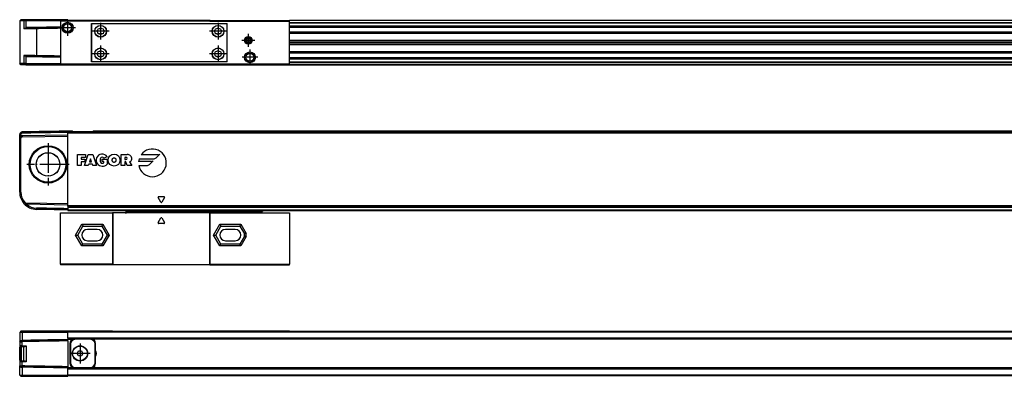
# Model space of a CAD drawing. Header units: millimetres. Extents: x -500 to 996, y -644 to 328.
# Tile 21 of 22: x 197 to 596, y 65 to 209. Entities that reach past the tile are written whole.
import ezdxf

# ---------------------------------------------------------------- set-up
doc = ezdxf.new("R2010")
doc.units = ezdxf.units.MM
doc.linetypes.add('DOT_CENTER', pattern=[14, 12, -1, 0, -1])
doc.layers.add('1', color=7, linetype='Continuous')

# ---------------------------------------------------------------- blocks, each defined once
blk = doc.blocks.new('REGLA_S_CM-1240__1', base_point=(196.65, 191.15))
at = {"color": 7, "linetype": 'Continuous'}
for p, q in [((197.15, 209.45), (196.65, 208.95)), ((198.35, 208.95), (196.65, 208.95)), ((196.65, 208.95), (196.65, 191.65)), ((198.73, 209.45), (197.15, 209.45)), ((199.09, 208.95), (198.35, 208.95)), ((199.1, 209.45), (198.73, 209.45)), ((213.15, 208.95), (199.09, 208.95)), ((216.15, 209.45), (199.1, 209.45)), ((216.15, 209.45), (216.15, 209.15)), ((234.28, 209.15), (216.15, 209.15)), ((274.02, 209.15), (234.28, 209.15)), ((274.02, 209.15), (306.15, 209.15)), ((935.15, 209.15), (306.15, 209.15)), ((306.15, 206.61), (935.15, 206.61)), ((935.15, 204.18), (306.15, 204.18)), ((306.15, 201.1), (932.15, 201.1)), ((306.15, 200.44), (932.15, 200.44)), ((932.15, 200.15), (306.15, 200.15)), ((932.15, 199.86), (306.15, 199.86)), ((932.15, 199.2), (306.15, 199.2)), ((306.15, 196.12), (935.15, 196.12)), ((935.15, 193.69), (306.15, 193.69)), ((197.15, 191.15), (196.65, 191.65)), ((198.35, 191.65), (196.65, 191.65)), ((198.73, 191.15), (197.15, 191.15)), ((199.09, 191.65), (198.35, 191.65)), ((199.1, 191.15), (198.73, 191.15)), ((199.09, 191.65), (213.15, 191.65)), ((199.1, 191.15), (213.15, 191.15)), ((213.15, 191.15), (216.15, 191.15)), ((216.15, 191.15), (221.88, 191.15)), ((221.88, 191.15), (230.42, 191.15)), ((230.42, 191.15), (234.28, 191.15)), ((234.28, 191.15), (274.02, 191.15)), ((274.02, 191.15), (277.88, 191.15)), ((277.88, 191.15), (286.42, 191.15)), ((286.42, 191.15), (306.15, 191.15)), ((306.15, 191.15), (935.15, 191.15))]:
    blk.add_line(p, q, dxfattribs=at)
at = {"color": 3, "linetype": 'Continuous'}
for p, q in [((198.73, 209.45), (198.35, 208.95)), ((198.35, 208.95), (198.35, 205.69)), ((199.1, 209.45), (199.09, 208.95)), ((199.09, 208.95), (199.09, 205.99)), ((273.97, 209.05), (234.33, 209.05)), ((935.15, 209.05), (306.15, 209.05)), ((306.15, 208.33), (935.15, 208.33)), ((306.15, 208.15), (935.15, 208.15)), ((203.53, 205.78), (203.53, 206.28)), ((203.53, 205.78), (203.53, 194.82)), ((306.15, 206.89), (935.15, 206.89)), ((306.15, 206.41), (935.15, 206.41)), ((935.15, 204.38), (306.15, 204.38)), ((306.15, 204.04), (932.15, 204.04)), ((932.15, 203.84), (306.15, 203.84)), ((306.15, 196.46), (932.15, 196.46)), ((932.15, 196.26), (306.15, 196.26)), ((306.15, 195.92), (935.15, 195.92)), ((198.35, 194.91), (198.35, 191.65)), ((199.09, 194.61), (199.09, 191.65)), ((203.53, 194.82), (203.53, 194.32)), ((935.15, 193.89), (306.15, 193.89)), ((935.15, 193.41), (306.15, 193.41)), ((935.15, 192.15), (306.15, 192.15)), ((935.15, 191.97), (306.15, 191.97)), ((198.35, 191.65), (198.73, 191.15)), ((199.1, 191.15), (199.09, 191.65)), ((234.33, 191.25), (273.97, 191.25)), ((306.15, 191.25), (935.15, 191.25))]:
    blk.add_line(p, q, dxfattribs=at)
at = {"color": 7, "linetype": 'Continuous'}
for points, knots in [([(198.46, 205.69), (198.44, 205.69), (198.4, 205.69), (198.37, 205.69), (198.35, 205.69)], [0, 0, 0, 0, 0.0523112, 0.1039857, 0.1039857, 0.1039857, 0.1039857]), ([(199.09, 205.99), (199.03, 205.95), (198.9, 205.87), (198.74, 205.79), (198.59, 205.73), (198.5, 205.71), (198.46, 205.69)], [0, 0, 0, 0, 0.2322232, 0.4424336, 0.5592034, 0.7069704, 0.7069704, 0.7069704, 0.7069704]), ([(203.53, 205.78), (203.04, 205.77), (202.1, 205.76), (200.75, 205.73), (199.54, 205.71), (198.8, 205.7), (198.46, 205.69)], [0, 0, 0, 0, 1.45285, 2.839722, 4.039971, 5.07247, 5.07247, 5.07247, 5.07247]), ([(199.41, 206.21), (199.38, 206.19), (199.33, 206.16), (199.25, 206.1), (199.17, 206.05), (199.12, 206.01), (199.09, 205.99)], [0, 0, 0, 0, 0.0954141, 0.1919294, 0.2873586, 0.3838689, 0.3838689, 0.3838689, 0.3838689]), ([(203.53, 206.28), (203.08, 206.27), (202.2, 206.26), (201.06, 206.24), (200.14, 206.22), (199.65, 206.21), (199.41, 206.21)], [0, 0, 0, 0, 1.348748, 2.635871, 3.411692, 4.119118, 4.119118, 4.119118, 4.119118]), ([(213.15, 206.45), (212.6, 206.44), (211.5, 206.42), (209.34, 206.38), (206.69, 206.33), (204.58, 206.3), (203.53, 206.28)], [0, 0, 0, 0, 1.651431, 3.302863, 6.463121, 9.622621, 9.622621, 9.622621, 9.622621]), ([(213.15, 205.95), (212.6, 205.94), (211.5, 205.92), (209.34, 205.88), (206.69, 205.83), (204.58, 205.8), (203.53, 205.78)], [0, 0, 0, 0, 1.651431, 3.302863, 6.463247, 9.623627, 9.623627, 9.623627, 9.623627]), ([(198.44, 194.91), (198.43, 194.91), (198.4, 194.91), (198.37, 194.91), (198.35, 194.91)], [0, 0, 0, 0, 0.04570452, 0.09092027, 0.09092027, 0.09092027, 0.09092027]), ([(198.44, 194.91), (198.48, 194.9), (198.57, 194.87), (198.71, 194.82), (198.89, 194.74), (199.02, 194.66), (199.09, 194.61)], [0, 0, 0, 0, 0.1301788, 0.2770345, 0.4475943, 0.7194568, 0.7194568, 0.7194568, 0.7194568]), ([(203.53, 194.82), (203.04, 194.83), (202.1, 194.84), (200.75, 194.87), (199.54, 194.89), (198.79, 194.9), (198.44, 194.91)], [0, 0, 0, 0, 1.45285, 2.839722, 4.047794, 5.085535, 5.085535, 5.085535, 5.085535]), ([(199.41, 194.39), (199.38, 194.41), (199.33, 194.44), (199.25, 194.5), (199.17, 194.55), (199.12, 194.59), (199.09, 194.61)], [0, 0, 0, 0, 0.095415, 0.1919294, 0.2873585, 0.3838689, 0.3838689, 0.3838689, 0.3838689]), ([(203.53, 194.32), (203.08, 194.33), (202.2, 194.34), (201.06, 194.36), (200.14, 194.38), (199.65, 194.39), (199.41, 194.39)], [0, 0, 0, 0, 1.348748, 2.635871, 3.411692, 4.119118, 4.119118, 4.119118, 4.119118]), ([(213.15, 194.65), (212.6, 194.66), (211.5, 194.68), (209.34, 194.72), (206.69, 194.77), (204.58, 194.8), (203.53, 194.82)], [0, 0, 0, 0, 1.651431, 3.302863, 6.463247, 9.623627, 9.623627, 9.623627, 9.623627]), ([(213.15, 194.15), (212.6, 194.16), (211.5, 194.18), (209.34, 194.22), (206.69, 194.27), (204.58, 194.3), (203.53, 194.32)], [0, 0, 0, 0, 1.651431, 3.302863, 6.463121, 9.622621, 9.622621, 9.622621, 9.622621])]:
    blk.add_open_spline(points, degree=3, knots=knots, dxfattribs=at)
blk = doc.blocks.new('CABEZA_RANURADA_REGLA_S__2', base_point=(213.15, 191.15))
at = {"color": 7, "linetype": 'Continuous'}
for p, q in [((213.15, 209.15), (213.15, 208.85)), ((216.15, 209.15), (213.15, 209.15)), ((234.45, 208.85), (213.15, 208.85)), ((213.15, 208.85), (213.15, 191.45)), ((234.28, 209.15), (216.15, 209.15)), ((225.8, 192.35), (225.8, 207.95)), ((225.8, 207.95), (280.85, 207.95)), ((234.45, 208.85), (234.28, 209.15)), ((273.85, 208.85), (234.45, 208.85)), ((274.02, 209.15), (273.85, 208.85)), ((273.85, 208.85), (306.15, 208.85)), ((274.02, 209.15), (306.15, 209.15)), ((280.85, 192.35), (280.85, 207.95)), ((306.15, 208.85), (306.15, 209.15)), ((306.15, 191.45), (306.15, 208.85)), ((225.97, 192.5), (225.97, 207.8)), ((280.67, 207.8), (225.97, 207.8)), ((280.67, 207.8), (280.67, 192.5)), ((289.45, 201.92), (288.7, 201.48)), ((288.7, 201.48), (288.7, 200.62)), ((288.7, 200.62), (289.45, 200.18)), ((290.2, 201.48), (289.45, 201.92)), ((289.45, 200.18), (290.2, 200.62)), ((290.2, 200.62), (290.2, 201.48)), ((280.85, 192.35), (225.8, 192.35)), ((225.97, 192.5), (280.67, 192.5)), ((213.15, 191.45), (213.15, 191.15)), ((213.15, 191.45), (234.45, 191.45)), ((213.15, 191.15), (216.15, 191.15)), ((216.15, 191.15), (221.88, 191.15)), ((221.88, 191.15), (230.42, 191.15)), ((230.42, 191.15), (234.28, 191.15)), ((234.28, 191.15), (234.45, 191.45)), ((234.45, 191.45), (273.85, 191.45)), ((273.85, 191.45), (274.02, 191.15)), ((273.85, 191.45), (306.15, 191.45)), ((274.02, 191.15), (277.88, 191.15)), ((277.88, 191.15), (286.42, 191.15)), ((286.42, 191.15), (306.15, 191.15)), ((306.15, 191.15), (306.15, 191.45))]:
    blk.add_line(p, q, dxfattribs=at)
for centre, radius in [((216.1, 206.15), 2.24), ((216.1, 206.15), 1.74), ((216.1, 206.15), 1.62), ((229.5, 204.75), 2.4), ((229.5, 204.75), 2.35), ((277.15, 204.75), 2.4), ((277.15, 204.75), 2.35), ((289.45, 201.05), 1.6), ((289.45, 201.05), 1.42), ((289.45, 201.05), 1.25), ((229.5, 195.55), 2.4), ((229.5, 195.55), 2.35), ((277.15, 195.55), 2.4), ((277.15, 195.55), 2.35), ((290.1, 194.15), 2.2), ((290.1, 194.15), 1.7), ((290.1, 194.15), 1.6)]:
    blk.add_circle(centre, radius, dxfattribs=at)
for centre, start, end in [((227, 205.78), 316.4323, 358.5677), ((227, 203.72), 1.4323, 43.5677), ((228.47, 207.25), 271.4323, 313.5677), ((230.53, 207.25), 226.4323, 268.5677), ((232, 205.78), 181.4323, 223.5677), ((232, 203.72), 136.4323, 178.5677), ((274.65, 205.78), 316.4323, 358.5677), ((274.65, 203.72), 1.4323, 43.5677), ((276.12, 207.25), 271.4323, 313.5677), ((278.18, 207.25), 226.4323, 268.5677), ((279.65, 205.78), 181.4323, 223.5677), ((279.65, 203.72), 136.4323, 178.5677), ((228.47, 202.25), 46.4323, 88.5677), ((230.53, 202.25), 91.4323, 133.5677), ((276.12, 202.25), 46.4323, 88.5677), ((278.18, 202.25), 91.4323, 133.5677), ((227, 196.58), 316.4323, 358.5677), ((228.47, 198.05), 271.4323, 313.5677), ((230.53, 198.05), 226.4323, 268.5677), ((232, 196.58), 181.4323, 223.5677), ((274.65, 196.58), 316.4323, 358.5677), ((276.12, 198.05), 271.4323, 313.5677), ((278.18, 198.05), 226.4323, 268.5677), ((279.65, 196.58), 181.4323, 223.5677), ((227, 194.52), 1.4323, 43.5677), ((228.47, 193.05), 46.4323, 88.5677), ((230.53, 193.05), 91.4323, 133.5677), ((232, 194.52), 136.4323, 178.5677), ((274.65, 194.52), 1.4323, 43.5677), ((276.12, 193.05), 46.4323, 88.5677), ((278.18, 193.05), 91.4323, 133.5677), ((279.65, 194.52), 136.4323, 178.5677)]:
    blk.add_arc(centre, 1.5, start, end, dxfattribs=at)
at = {"layer": '1', "color": 2, "linetype": 'DOT_CENTER'}
for p, q in [((216.1, 209.39), (216.1, 202.91)), ((229.5, 208.15), (229.5, 201.35)), ((277.15, 208.15), (277.15, 201.35)), ((219.34, 206.15), (212.85, 206.15)), ((232.9, 204.75), (226.1, 204.75)), ((280.55, 204.75), (273.75, 204.75)), ((292.05, 201.05), (286.85, 201.05)), ((289.45, 203.65), (289.45, 198.45)), ((229.5, 198.95), (229.5, 192.15)), ((277.15, 198.95), (277.15, 192.15)), ((290.1, 197.35), (290.1, 190.95)), ((232.9, 195.55), (226.1, 195.55)), ((280.55, 195.55), (273.75, 195.55)), ((293.3, 194.15), (286.9, 194.15))]:
    blk.add_line(p, q, dxfattribs=at)
blk = doc.blocks.new('REGLA_S-620__3', base_point=(196.65, 191.15))
for name, p in [('REGLA_S_CM-1240__1', (196.65, 191.15)), ('CABEZA_RANURADA_REGLA_S__2', (213.15, 191.15))]:
    blk.add_blockref(name, p)
blk = doc.blocks.new('Bottom3', base_point=(300.65, 200.3))
blk.add_blockref('REGLA_S-620__3', (196.65, 191.15))
blk = doc.blocks.new('CABEZA_RANURADA_REGLA_S__4', base_point=(213.15, 109.85))
at = {"color": 7, "linetype": 'Continuous'}
for p, q in [((239.45, 131.95), (239.94, 131.46)), ((246.55, 131.54), (246.14, 131.95)), ((288.75, 131.95), (288.34, 131.54)), ((294.93, 131.46), (295.42, 131.95)), ((213.15, 110.15), (213.15, 130.95)), ((213.15, 130.95), (234.28, 130.95)), ((234.45, 130.95), (234.28, 130.95)), ((234.28, 130.95), (234.28, 110.15)), ((239.52, 130.95), (234.45, 130.95)), ((234.45, 130.95), (234.45, 109.85)), ((239.93, 130.95), (239.52, 130.95)), ((246.55, 130.95), (239.93, 130.95)), ((273.85, 130.95), (246.55, 130.95)), ((273.85, 109.85), (273.85, 130.95)), ((274.02, 130.95), (273.85, 130.95)), ((274.02, 130.95), (288.34, 130.95)), ((274.02, 110.15), (274.02, 130.95)), ((288.34, 130.95), (294.94, 130.95)), ((294.94, 130.95), (295.36, 130.95)), ((295.36, 130.95), (306.15, 130.95)), ((306.15, 130.95), (306.15, 110.15)), ((220.2, 121.95), (222.31, 125.6)), ((222.31, 125.6), (229.99, 125.6)), ((228.15, 124.25), (224.15, 124.25)), ((229.99, 125.6), (232.1, 121.95)), ((276.2, 121.95), (278.31, 125.6)), ((278.31, 125.6), (285.99, 125.6)), ((284.15, 124.25), (280.15, 124.25)), ((285.99, 125.6), (287.85, 122.38)), ((222.31, 118.3), (220.2, 121.95)), ((232.1, 121.95), (229.99, 118.3)), ((278.31, 118.3), (276.2, 121.95)), ((287.85, 121.52), (285.99, 118.3)), ((287.85, 121.52), (287.85, 122.38)), ((229.99, 118.3), (222.31, 118.3)), ((224.15, 119.65), (228.15, 119.65)), ((285.99, 118.3), (278.31, 118.3)), ((280.15, 119.65), (284.15, 119.65)), ((213.15, 110.15), (213.15, 109.85)), ((234.28, 110.15), (213.15, 110.15)), ((234.45, 109.85), (213.15, 109.85)), ((234.45, 109.85), (234.28, 110.15)), ((273.85, 109.85), (234.45, 109.85)), ((274.02, 110.15), (273.85, 109.85)), ((273.85, 109.85), (306.15, 109.85)), ((274.02, 110.15), (306.15, 110.15)), ((306.15, 109.85), (306.15, 110.15))]:
    blk.add_line(p, q, dxfattribs=at)
at = {"color": 3, "linetype": 'Continuous'}
for p, q in [((239.61, 131.95), (240.02, 131.54)), ((294.85, 131.54), (295.26, 131.95)), ((246.55, 131.54), (240.02, 131.54)), ((246.6, 131.45), (288.29, 131.45)), ((252.87, 127.04), (253.93, 128.88)), ((254.37, 128.88), (255.43, 127.04)), ((288.34, 131.54), (294.85, 131.54)), ((219.34, 121.95), (221.88, 126.35)), ((221.88, 126.35), (230.42, 126.35)), ((230.42, 126.35), (232.96, 121.95)), ((255.22, 126.66), (253.08, 126.66)), ((275.34, 121.95), (277.88, 126.35)), ((277.88, 126.35), (286.42, 126.35)), ((286.42, 126.35), (288.6, 122.58)), ((221.88, 117.55), (219.34, 121.95)), ((232.96, 121.95), (230.42, 117.55)), ((277.88, 117.55), (275.34, 121.95)), ((288.6, 121.32), (286.42, 117.55)), ((288.6, 121.32), (288.6, 122.58)), ((230.42, 117.55), (221.88, 117.55)), ((286.42, 117.55), (277.88, 117.55))]:
    blk.add_line(p, q, dxfattribs=at)
at = {"color": 7, "linetype": 'Continuous'}
for centre, radius, start, end in [((246.47, 131.44), 0.131, 3.7675, 48.9854), ((288.42, 131.44), 0.13, 131.0124, 176.2306), ((224.15, 121.95), 2.3, 90, 270), ((228.15, 121.95), 2.3, 270, 90), ((280.15, 121.95), 2.3, 90, 270), ((284.15, 121.95), 2.3, 270, 90)]:
    blk.add_arc(centre, radius, start, end, dxfattribs=at)
at = {"color": 3, "linetype": 'Continuous'}
for centre, start, end in [((254.15, 128.76), 30, 150), ((253.08, 126.91), 150, 270), ((255.22, 126.91), 270, 30)]:
    blk.add_arc(centre, 0.25, start, end, dxfattribs=at)
at = {"color": 7, "linetype": 'Continuous'}
for points, knots in [([(239.52, 130.95), (239.54, 130.95), (239.61, 130.96), (239.72, 131.02), (239.84, 131.11), (239.92, 131.24), (239.96, 131.35), (239.96, 131.42), (239.95, 131.45), (239.94, 131.46)], [0, 0, 0, 0, 0.0741165, 0.2021672, 0.3703056, 0.5215738, 0.6576733, 0.7087043, 0.7462659, 0.7462659, 0.7462659, 0.7462659]), ([(246.6, 131.45), (246.6, 131.38), (246.6, 131.27), (246.58, 131.11), (246.58, 131.01), (246.56, 130.96), (246.55, 130.95)], [0, 0, 0, 0, 0.1945783, 0.3538246, 0.4620183, 0.5052321, 0.5052321, 0.5052321, 0.5052321]), ([(288.34, 130.95), (288.33, 130.96), (288.31, 131.01), (288.31, 131.11), (288.29, 131.27), (288.29, 131.38), (288.29, 131.45)], [0, 0, 0, 0, 0.0431727, 0.1513554, 0.3105983, 0.5051762, 0.5051762, 0.5051762, 0.5051762]), ([(294.93, 131.46), (294.92, 131.44), (294.9, 131.39), (294.93, 131.29), (294.98, 131.2), (295.05, 131.1), (295.16, 131.01), (295.27, 130.96), (295.34, 130.95), (295.36, 130.95)], [0, 0, 0, 0, 0.0617855, 0.1752028, 0.2702151, 0.3767851, 0.5462663, 0.6736439, 0.7455091, 0.7455091, 0.7455091, 0.7455091]), ([(221.88, 126.35), (221.9, 126.31), (221.96, 126.21), (222.04, 126.08), (222.11, 125.94), (222.18, 125.82), (222.25, 125.71), (222.29, 125.64), (222.31, 125.6)], [0, 0, 0, 0, 0.1387235, 0.3314136, 0.4767643, 0.6123724, 0.7391989, 0.8660254, 0.8660254, 0.8660254, 0.8660254]), ([(230.42, 126.35), (230.39, 126.3), (230.34, 126.21), (230.26, 126.06), (230.18, 125.93), (230.11, 125.82), (230.05, 125.71), (230.01, 125.64), (229.99, 125.6)], [0, 0, 0, 0, 0.1685037, 0.3314136, 0.5008844, 0.6123724, 0.7391989, 0.8660254, 0.8660254, 0.8660254, 0.8660254]), ([(277.88, 126.35), (277.91, 126.3), (277.96, 126.21), (278.04, 126.07), (278.11, 125.95), (278.18, 125.83), (278.25, 125.71), (278.29, 125.64), (278.31, 125.6)], [0, 0, 0, 0, 0.1679199, 0.3314136, 0.4574668, 0.6123724, 0.7391989, 0.8660254, 0.8660254, 0.8660254, 0.8660254]), ([(286.42, 126.35), (286.39, 126.29), (286.33, 126.2), (286.25, 126.05), (286.18, 125.93), (286.11, 125.81), (286.05, 125.71), (286.01, 125.64), (285.99, 125.6)], [0, 0, 0, 0, 0.1945586, 0.3314136, 0.5096969, 0.6123724, 0.7391989, 0.8660254, 0.8660254, 0.8660254, 0.8660254]), ([(219.34, 121.95), (219.39, 121.95), (219.5, 121.95), (219.66, 121.95), (219.8, 121.95), (219.94, 121.95), (220.08, 121.95), (220.16, 121.95), (220.2, 121.95)], [0, 0, 0, 0, 0.1688099, 0.3314136, 0.4564809, 0.6123724, 0.7391989, 0.8660254, 0.8660254, 0.8660254, 0.8660254]), ([(232.96, 121.95), (232.9, 121.95), (232.79, 121.95), (232.63, 121.95), (232.5, 121.95), (232.36, 121.95), (232.22, 121.95), (232.14, 121.95), (232.1, 121.95)], [0, 0, 0, 0, 0.1989204, 0.3314136, 0.4561855, 0.6123724, 0.7391989, 0.8660254, 0.8660254, 0.8660254, 0.8660254]), ([(275.34, 121.95), (275.4, 121.95), (275.51, 121.95), (275.67, 121.95), (275.8, 121.95), (275.94, 121.95), (276.08, 121.95), (276.16, 121.95), (276.2, 121.95)], [0, 0, 0, 0, 0.1976792, 0.3314136, 0.4553941, 0.6123724, 0.7391989, 0.8660254, 0.8660254, 0.8660254, 0.8660254]), ([(288.6, 122.58), (288.55, 122.57), (288.46, 122.54), (288.32, 122.5), (288.19, 122.47), (288.07, 122.44), (287.96, 122.41), (287.89, 122.39), (287.85, 122.38)], [0, 0, 0, 0, 0.1519158, 0.2971373, 0.4317703, 0.5490381, 0.6627476, 0.7764571, 0.7764571, 0.7764571, 0.7764571]), ([(288.6, 121.32), (288.56, 121.33), (288.46, 121.36), (288.33, 121.4), (288.19, 121.43), (288.07, 121.46), (287.96, 121.49), (287.89, 121.51), (287.85, 121.52)], [0, 0, 0, 0, 0.1250609, 0.2971373, 0.4315648, 0.5490381, 0.6627476, 0.7764571, 0.7764571, 0.7764571, 0.7764571]), ([(221.88, 117.55), (221.9, 117.59), (221.96, 117.69), (222.04, 117.84), (222.12, 117.97), (222.19, 118.09), (222.25, 118.19), (222.29, 118.26), (222.31, 118.3)], [0, 0, 0, 0, 0.1419187, 0.3314136, 0.518438, 0.6123724, 0.7391989, 0.8660254, 0.8660254, 0.8660254, 0.8660254]), ([(230.42, 117.55), (230.4, 117.59), (230.34, 117.69), (230.26, 117.82), (230.19, 117.96), (230.12, 118.08), (230.05, 118.19), (230.01, 118.26), (229.99, 118.3)], [0, 0, 0, 0, 0.1417123, 0.3314136, 0.4783543, 0.6123724, 0.7391989, 0.8660254, 0.8660254, 0.8660254, 0.8660254]), ([(277.88, 117.55), (277.91, 117.61), (277.97, 117.7), (278.05, 117.84), (278.12, 117.96), (278.18, 118.08), (278.25, 118.19), (278.29, 118.26), (278.31, 118.3)], [0, 0, 0, 0, 0.2015267, 0.3314136, 0.4815498, 0.6123724, 0.7391989, 0.8660254, 0.8660254, 0.8660254, 0.8660254]), ([(286.42, 117.55), (286.39, 117.6), (286.34, 117.7), (286.26, 117.83), (286.19, 117.95), (286.12, 118.07), (286.05, 118.19), (286.01, 118.26), (285.99, 118.3)], [0, 0, 0, 0, 0.1713683, 0.3314136, 0.4554033, 0.6123724, 0.7391989, 0.8660254, 0.8660254, 0.8660254, 0.8660254])]:
    blk.add_open_spline(points, degree=3, knots=knots, dxfattribs=at)
at = {"color": 3, "linetype": 'Continuous'}
for points, knots in [([(239.93, 130.95), (239.95, 130.97), (239.99, 131.01), (240, 131.15), (240.02, 131.33), (240.02, 131.47), (240.02, 131.54)], [0, 0, 0, 0, 0.0612673, 0.1973464, 0.391351, 0.6083017, 0.6083017, 0.6083017, 0.6083017]), ([(240.02, 131.54), (240.01, 131.53), (239.99, 131.51), (239.97, 131.48), (239.95, 131.47), (239.94, 131.46), (239.94, 131.46)], [0, 0, 0, 0, 0.044392, 0.080644, 0.1079609, 0.1118633, 0.1118633, 0.1118633, 0.1118633]), ([(294.93, 131.46), (294.93, 131.46), (294.93, 131.47), (294.91, 131.48), (294.89, 131.51), (294.86, 131.53), (294.85, 131.54)], [0, 0, 0, 0, 0.0104252, 0.0208504, 0.0727862, 0.1120602, 0.1120602, 0.1120602, 0.1120602]), ([(294.85, 131.54), (294.85, 131.47), (294.85, 131.33), (294.87, 131.15), (294.88, 131.01), (294.93, 130.97), (294.94, 130.95)], [0, 0, 0, 0, 0.2168263, 0.4106589, 0.5465665, 0.6076479, 0.6076479, 0.6076479, 0.6076479])]:
    blk.add_open_spline(points, degree=3, knots=knots, dxfattribs=at)
blk = doc.blocks.new('REGLA_S_CM-1240__5', base_point=(196.65, 131.95))
at = {"color": 7, "linetype": 'Continuous'}
for p, q in [((217.89, 164.15), (216.15, 164.15)), ((216.15, 163.95), (216.15, 164.15)), ((216.15, 163.65), (216.15, 163.95)), ((218.18, 163.95), (219.25, 163.95)), ((219.25, 163.95), (225.25, 163.95)), ((225.25, 163.95), (226.32, 163.95)), ((924.69, 164.15), (226.61, 164.15)), ((196.65, 161.33), (196.65, 162.83)), ((196.65, 139.37), (196.65, 161.33)), ((197.15, 139.37), (197.15, 161.33)), ((197.63, 162.33), (216.15, 162.65)), ((197.64, 161.83), (216.15, 162.15)), ((216.15, 163.65), (935.15, 163.65)), ((216.15, 163.46), (216.15, 163.65)), ((216.15, 162.65), (216.15, 163.46)), ((216.15, 162.15), (216.15, 162.65)), ((216.15, 134.65), (216.15, 162.15)), ((199.41, 134.44), (199.09, 134.45)), ((216.15, 134.65), (199.1, 134.95)), ((216.15, 134.15), (199.41, 134.44)), ((216.15, 134.15), (216.15, 134.65)), ((216.15, 133.85), (216.15, 134.15)), ((216.15, 133.68), (216.15, 133.85)), ((216.15, 133.68), (216.15, 133.26)), ((216.15, 133.26), (216.15, 133.23)), ((216.15, 133.23), (935.15, 133.23)), ((216.15, 133.23), (216.15, 132.65)), ((216.15, 132.65), (216.15, 132.15)), ((216.15, 132.15), (216.15, 131.95)), ((216.15, 131.95), (239.45, 131.95)), ((239.45, 131.95), (295.42, 131.95)), ((295.42, 131.95), (935.15, 131.95))]:
    blk.add_line(p, q, dxfattribs=at)
at = {"color": 3, "linetype": 'Continuous'}
for p, q in [((218.18, 163.95), (216.15, 163.95)), ((219.25, 163.66), (219.25, 163.95)), ((225.25, 163.66), (225.25, 163.95)), ((924.98, 163.95), (226.32, 163.95)), ((196.65, 162.83), (197.15, 162.83)), ((196.65, 161.33), (197.15, 161.33)), ((197.63, 163.83), (197.64, 163.33)), ((197.63, 162.33), (197.64, 161.83)), ((216.15, 163.46), (935.15, 163.46)), ((220.15, 154.65), (223.34, 154.65)), ((220.15, 150.15), (220.15, 154.65)), ((221.65, 153.52), (221.65, 152.77)), ((223.34, 153.52), (221.65, 153.52)), ((221.65, 152.77), (223.15, 152.77)), ((222.96, 150.15), (224.46, 154.65)), ((223.15, 152.77), (223.15, 151.65)), ((223.34, 154.65), (223.34, 153.52)), ((224.46, 154.65), (226.34, 154.65)), ((225.4, 152.96), (224.96, 151.65)), ((225.84, 151.65), (225.4, 152.96)), ((226.34, 154.65), (227.84, 150.15)), ((230.1, 151.84), (230.09, 152.77)), ((230.09, 152.77), (232.16, 152.77)), ((232.15, 153.71), (230.75, 153.15)), ((232.16, 152.77), (232.16, 150.71)), ((237.8, 150.15), (237.8, 154.65)), ((237.8, 154.65), (240.24, 154.65)), ((239.77, 153.52), (239.3, 153.52)), ((239.3, 153.52), (239.3, 152.59)), ((239.3, 152.59), (239.77, 152.59)), ((245.15, 152.88), (250.88, 152.88)), ((252.84, 154.57), (245.98, 154.57)), ((249.35, 150.64), (250.85, 152.14)), ((252.08, 153.37), (253.58, 154.87)), ((221.65, 150.15), (220.15, 150.15)), ((223.15, 151.65), (221.65, 151.65)), ((221.65, 151.65), (221.65, 150.15)), ((224.46, 150.15), (222.96, 150.15)), ((224.65, 150.71), (224.46, 150.15)), ((226.15, 150.71), (224.65, 150.71)), ((224.96, 151.65), (225.84, 151.65)), ((226.34, 150.15), (226.15, 150.71)), ((227.84, 150.15), (226.34, 150.15)), ((230.85, 151.84), (230.1, 151.84)), ((230.85, 151.27), (230.85, 151.84)), ((239.3, 150.15), (237.8, 150.15)), ((239.3, 151.65), (239.3, 150.15)), ((239.68, 151.65), (239.3, 151.65)), ((240.24, 150.15), (239.68, 151.65)), ((242.11, 150.15), (240.24, 150.15)), ((241.28, 151.65), (242.11, 150.15)), ((250.11, 151.84), (244.94, 151.84)), ((245.03, 150.15), (248.15, 150.15)), ((197.15, 139.37), (196.65, 139.37)), ((253.93, 135.32), (252.87, 137.17)), ((253.08, 137.55), (255.22, 137.55)), ((255.43, 137.17), (254.37, 135.32)), ((198.73, 135.12), (198.35, 134.79)), ((199.1, 134.95), (199.09, 134.45)), ((203.53, 132.37), (203.53, 132.87)), ((935.15, 133.85), (216.15, 133.85)), ((935.15, 133.68), (216.15, 133.68)), ((216.15, 133.26), (935.15, 133.26)), ((216.15, 132.15), (935.15, 132.15))]:
    blk.add_line(p, q, dxfattribs=at)
at = {"color": 7, "linetype": 'Continuous'}
for radius in [7.61, 7.35, 7.25, 4.8, 4.75]:
    blk.add_circle((208.15, 150.65), radius, dxfattribs=at)
at = {"color": 3, "linetype": 'Continuous'}
blk.add_circle((234.97, 152.4), 2.44, dxfattribs=at)
at = {"color": 7, "linetype": 'Continuous'}
for centre, radius, start, end in [((197.65, 162.83), 1, 90.9948, 180.0052), ((197.65, 161.33), 1, 120.005, 180), ((197.65, 162.83), 0.5, 91.4974, 180.0056), ((197.65, 161.33), 1, 91, 120.005), ((197.65, 161.33), 0.5, 91, 180), ((203.65, 139.37), 7, 180, 220.8142), ((203.65, 139.37), 6.5, 180, 220.8142), ((199.11, 135.45), 1, 220.8142, 269), ((203.65, 139.37), 7, 220.8142, 269), ((199.11, 135.45), 0.5, 220.8142, 269), ((203.65, 139.37), 6.5, 229.2891, 268.9325)]:
    blk.add_arc(centre, radius, start, end, dxfattribs=at)
at = {"color": 3, "linetype": 'Continuous'}
for centre, radius, start, end in [((250.54, 151.27), 5.63, 191.537, 144.197), ((230.09, 152.4), 2.44, 32.579, 219.5977), ((231.22, 152.3), 1.97, 154.6231, 202.6199), ((230.09, 152.77), 0.752, 29.919, 150.081), ((239.77, 153.06), 0.469, 270, 90), ((240.24, 152.45), 2.2, 50.7613, 90), ((240.69, 153.01), 1.48, 293.2767, 50.7613), ((250.54, 151.27), 5.63, 163.4412, 174.2608), ((250.11, 152.88), 1.04, 270, 315), ((250.88, 154.57), 1.69, 270, 315), ((252.84, 155.61), 1.04, 270, 315), ((230.25, 152.76), 2.8, 223.129, 312.9833), ((230.1, 151.84), 0.75, 202.6199, 270), ((230.1, 152.68), 1.59, 270, 298.0725), ((248.15, 151.84), 1.69, 270, 315), ((253.08, 137.3), 0.25, 90, 210), ((255.22, 137.3), 0.25, 330, 90), ((254.15, 135.45), 0.25, 210, 330)]:
    blk.add_arc(centre, radius, start, end, dxfattribs=at)
at = {"color": 7, "linetype": 'Continuous'}
for points, knots in [([(216.15, 164.15), (214.61, 164.12), (211.52, 164.07), (206.9, 163.99), (202.27, 163.91), (199.18, 163.85), (197.63, 163.83)], [0, 0, 0, 0, 4.625706, 9.251412, 13.885842, 18.520273, 18.520273, 18.520273, 18.520273]), ([(218.18, 163.95), (218.17, 163.98), (218.15, 164.05), (218.07, 164.1), (217.98, 164.14), (217.92, 164.15), (217.89, 164.15)], [0, 0, 0, 0, 0.0950945, 0.2040772, 0.2937684, 0.3846964, 0.3846964, 0.3846964, 0.3846964]), ([(226.61, 164.15), (226.58, 164.15), (226.52, 164.14), (226.43, 164.1), (226.35, 164.05), (226.33, 163.98), (226.32, 163.95)], [0, 0, 0, 0, 0.090928, 0.1806192, 0.2896018, 0.3846964, 0.3846964, 0.3846964, 0.3846964]), ([(197.15, 162.19), (197.15, 162.3), (197.15, 162.51), (197.15, 162.72), (197.15, 162.83)], [0, 0, 0, 0, 0.3170095, 0.6340198, 0.6340198, 0.6340198, 0.6340198]), ([(216.15, 163.65), (214.61, 163.62), (211.52, 163.57), (206.9, 163.49), (202.27, 163.41), (199.18, 163.35), (197.64, 163.33)], [0, 0, 0, 0, 4.625706, 9.251412, 13.88531, 18.516016, 18.516016, 18.516016, 18.516016]), ([(216.15, 132.65), (215.1, 132.67), (213, 132.71), (209.84, 132.76), (206.69, 132.82), (204.58, 132.85), (203.53, 132.87)], [0, 0, 0, 0, 3.154276, 6.303318, 9.463576, 12.623075, 12.623075, 12.623075, 12.623075]), ([(216.15, 132.15), (215.1, 132.17), (213, 132.21), (209.84, 132.26), (206.69, 132.32), (204.58, 132.35), (203.53, 132.37)], [0, 0, 0, 0, 3.15166, 6.30332, 9.463705, 12.62409, 12.62409, 12.62409, 12.62409])]:
    blk.add_open_spline(points, degree=3, knots=knots, dxfattribs=at)
for points in [[(218.18, 163.66), (218.18, 163.71), (218.18, 163.8), (218.18, 163.9), (218.18, 163.95)], [(226.32, 163.95), (226.32, 163.9), (226.32, 163.8), (226.32, 163.71), (226.32, 163.66)]]:
    blk.add_open_spline(points, degree=3, dxfattribs=at)
at = {"color": 3, "linetype": 'Continuous'}
blk.add_open_spline([(234.97, 153.34), (234.96, 153.34), (234.93, 153.34), (234.87, 153.33), (234.78, 153.31), (234.69, 153.27), (234.6, 153.22), (234.51, 153.15), (234.44, 153.07), (234.37, 152.97), (234.32, 152.87), (234.27, 152.75), (234.25, 152.65), (234.23, 152.57), (234.22, 152.49), (234.22, 152.4), (234.22, 152.28), (234.24, 152.14), (234.29, 152), (234.35, 151.87), (234.4, 151.78), (234.46, 151.71), (234.52, 151.64), (234.62, 151.56), (234.73, 151.51), (234.85, 151.47), (234.96, 151.46), (235.08, 151.47), (235.17, 151.49), (235.26, 151.53), (235.33, 151.57), (235.41, 151.63), (235.48, 151.7), (235.54, 151.78), (235.59, 151.87), (235.65, 152), (235.7, 152.16), (235.72, 152.33), (235.72, 152.51), (235.69, 152.67), (235.65, 152.8), (235.61, 152.9), (235.56, 152.97), (235.52, 153.03), (235.47, 153.1), (235.39, 153.18), (235.31, 153.24), (235.21, 153.29), (235.12, 153.32), (235.04, 153.33), (234.99, 153.34), (234.98, 153.34), (234.97, 153.34)], degree=3, knots=[0, 0, 0, 0, 0.034231, 0.07521, 0.197599, 0.299731, 0.376674, 0.513787, 0.626341, 0.704093, 0.85248, 0.982072, 1.087625, 1.161967, 1.228529, 1.321956, 1.437764, 1.572532, 1.744058, 1.8854, 1.994458, 2.066457, 2.157589, 2.281277, 2.429038, 2.526545, 2.658069, 2.759139, 2.887207, 2.947955, 3.029772, 3.131029, 3.251672, 3.321253, 3.429119, 3.570181, 3.742071, 3.922044, 4.100921, 4.277907, 4.407159, 4.514506, 4.597757, 4.653581, 4.738093, 4.849382, 4.980725, 5.061713, 5.162854, 5.281154, 5.298781, 5.316372, 5.316372, 5.316372, 5.316372], dxfattribs=at)
at = {"layer": '1', "color": 2, "linetype": 'DOT_CENTER'}
for p, q in [((208.15, 159.26), (208.15, 142.04)), ((216.76, 150.65), (199.54, 150.65))]:
    blk.add_line(p, q, dxfattribs=at)
blk = doc.blocks.new('REGLA_S-620__6', base_point=(196.65, 109.85))
for name, p in [('REGLA_S_CM-1240__5', (196.65, 131.95)), ('CABEZA_RANURADA_REGLA_S__4', (213.15, 109.85))]:
    blk.add_blockref(name, p)
blk = doc.blocks.new('Front3', base_point=(300.65, 137))
blk.add_blockref('REGLA_S-620__6', (196.65, 109.85))
blk = doc.blocks.new('CABEZA_RANURADA_REGLA_S__22', base_point=(213.15, 64.85))
at = {"color": 7, "linetype": 'Continuous'}
for p, q in [((216.15, 82.85), (213.15, 82.85)), ((221.88, 82.85), (216.15, 82.85)), ((230.42, 82.85), (221.88, 82.85)), ((234.28, 82.85), (230.42, 82.85)), ((277.88, 82.85), (274.02, 82.85)), ((286.42, 82.85), (277.88, 82.85)), ((306.15, 82.85), (286.42, 82.85)), ((216.15, 64.85), (234.28, 64.85)), ((274.02, 64.85), (306.15, 64.85))]:
    blk.add_line(p, q, dxfattribs=at)
blk = doc.blocks.new('REGLA_S_CM-1240__23', base_point=(196.65, 64.55))
at = {"color": 7, "linetype": 'Continuous'}
for p, q in [((197.15, 82.85), (196.65, 82.35)), ((196.65, 82.35), (196.65, 78.61)), ((197.63, 82.35), (196.65, 82.35)), ((197.64, 82.85), (197.15, 82.85)), ((216.15, 82.35), (197.63, 82.35)), ((213.15, 82.85), (197.64, 82.85)), ((216.15, 82.85), (213.15, 82.85)), ((216.15, 82.85), (216.15, 82.58)), ((221.88, 82.85), (216.15, 82.85)), ((216.15, 82.35), (216.15, 82.58)), ((216.15, 80.12), (216.15, 82.35)), ((216.15, 80.12), (216.15, 79.85)), ((230.42, 82.85), (221.88, 82.85)), ((234.28, 82.85), (230.42, 82.85)), ((234.28, 82.85), (274.02, 82.85)), ((277.88, 82.85), (274.02, 82.85)), ((286.42, 82.85), (277.88, 82.85)), ((306.15, 82.85), (286.42, 82.85)), ((306.15, 82.85), (935.15, 82.85)), ((196.65, 78.61), (197.15, 79.12)), ((196.65, 78.61), (196.65, 76.9)), ((196.65, 76.9), (196.65, 70.5)), ((196.7, 76.25), (196.85, 76.7)), ((196.7, 71.15), (196.7, 76.25)), ((197.64, 76.7), (196.85, 76.7)), ((197.1, 70.7), (197.1, 76.7)), ((197.45, 73.7), (197.45, 76.7)), ((197.64, 76.7), (198.25, 76.7)), ((198.25, 76.7), (198.25, 70.7)), ((198.25, 76.7), (198.64, 76.7)), ((216.15, 79.85), (218.18, 79.85)), ((216.15, 79.85), (216.15, 79.65)), ((216.15, 79.45), (216.15, 79.65)), ((216.15, 78.95), (216.15, 79.45)), ((217.15, 69.6), (217.15, 78.1)), ((217.25, 77.6), (217.25, 70.1)), ((217.89, 79.65), (218.18, 79.85)), ((226.32, 79.85), (218.18, 79.85)), ((225.25, 79.6), (219.25, 79.6)), ((924.98, 79.85), (226.32, 79.85)), ((226.32, 79.85), (226.61, 79.65)), ((227.25, 70.1), (227.25, 77.6)), ((227.35, 78.1), (227.35, 75.17)), ((197.45, 70.7), (197.45, 73.7)), ((220, 73.85), (220.57, 74.85)), ((220.57, 72.85), (220, 73.85)), ((220.57, 74.85), (221.73, 74.85)), ((221.73, 72.85), (220.57, 72.85)), ((221.73, 74.85), (222.3, 73.85)), ((222.3, 73.85), (221.73, 72.85)), ((227.35, 72.53), (227.35, 69.6)), ((196.65, 70.5), (196.65, 68.79)), ((196.65, 68.79), (197.15, 68.28)), ((196.65, 65.05), (196.65, 68.79)), ((196.7, 71.15), (196.85, 70.7)), ((197.64, 70.7), (196.85, 70.7)), ((198.25, 70.7), (197.64, 70.7)), ((198.64, 70.7), (198.25, 70.7)), ((216.15, 68.05), (216.15, 68.45)), ((216.15, 67.95), (216.15, 68.05)), ((216.15, 67.85), (216.15, 67.95)), ((218.18, 67.85), (217.89, 68.05)), ((219.25, 68.1), (225.25, 68.1)), ((226.61, 68.05), (226.32, 67.85)), ((197.15, 64.55), (196.65, 65.05)), ((196.65, 65.05), (197.63, 65.05)), ((197.15, 64.55), (197.64, 64.55)), ((197.63, 65.05), (216.15, 65.05)), ((197.64, 64.55), (216.15, 64.55)), ((218.18, 67.85), (216.15, 67.85)), ((216.15, 67.58), (216.15, 67.85)), ((216.15, 65.12), (216.15, 67.58)), ((216.15, 65.12), (216.15, 65.05)), ((216.15, 65.05), (216.15, 64.85)), ((216.15, 64.55), (216.15, 64.85)), ((216.15, 64.85), (234.28, 64.85)), ((218.18, 67.85), (226.32, 67.85)), ((924.98, 67.85), (226.32, 67.85)), ((234.28, 64.85), (274.02, 64.85)), ((274.02, 64.85), (306.15, 64.85)), ((306.15, 64.85), (935.15, 64.85))]:
    blk.add_line(p, q, dxfattribs=at)
at = {"color": 3, "linetype": 'Continuous'}
for p, q in [((197.64, 82.85), (197.63, 82.35)), ((197.63, 82.35), (197.64, 79.13)), ((216.15, 82.58), (935.15, 82.58)), ((935.15, 80.12), (216.15, 80.12)), ((197.63, 76.9), (196.65, 76.9)), ((197.63, 78.63), (197.64, 79.13)), ((197.63, 76.9), (197.63, 78.63)), ((197.63, 76.9), (199.23, 76.9)), ((199.23, 76.9), (199.23, 70.5)), ((216.15, 79.65), (217.89, 79.65)), ((216.15, 78.95), (216.15, 68.45)), ((924.69, 79.65), (226.61, 79.65)), ((197.63, 70.5), (196.65, 70.5)), ((199.23, 70.5), (197.63, 70.5)), ((197.63, 68.77), (197.63, 70.5)), ((197.63, 68.77), (197.64, 68.27)), ((197.64, 68.27), (197.63, 65.05)), ((217.89, 68.05), (216.15, 68.05)), ((924.69, 68.05), (226.61, 68.05)), ((197.63, 65.05), (197.64, 64.55)), ((216.15, 67.58), (935.15, 67.58)), ((216.15, 65.12), (935.15, 65.12))]:
    blk.add_line(p, q, dxfattribs=at)
at = {"color": 7, "linetype": 'Continuous'}
for radius in [3.1, 3]:
    blk.add_circle((221.15, 73.85), radius, dxfattribs=at)
for centre, radius, start, end in [((196.85, 76.9), 0.2, 180, 270), ((219.15, 78.1), 2, 129.195, 180), ((219.25, 77.6), 2, 90, 180), ((225.25, 77.6), 2, 0, 90), ((225.35, 78.1), 2, 0, 50.805), ((225.85, 73.85), 2, 318.5904, 41.4096), ((196.85, 70.5), 0.2, 90, 180), ((219.15, 69.6), 2, 180, 230.805), ((219.25, 70.1), 2, 180, 270), ((225.25, 70.1), 2, 270, 0), ((225.35, 69.6), 2, 309.195, 0)]:
    blk.add_arc(centre, radius, start, end, dxfattribs=at)
for points, knots in [([(196.65, 78.61), (196.65, 78.61), (196.67, 78.61), (196.7, 78.61), (196.76, 78.61), (196.84, 78.61), (196.97, 78.62), (197.15, 78.62), (197.33, 78.62), (197.5, 78.62), (197.59, 78.63), (197.63, 78.63)], [0, 0, 0, 0, 0.0098667, 0.0394104, 0.0991166, 0.1836211, 0.2910939, 0.4876034, 0.7157254, 0.8481137, 0.9826962, 0.9826962, 0.9826962, 0.9826962]), ([(197.15, 79.12), (197.17, 79.12), (197.22, 79.12), (197.32, 79.12), (197.46, 79.12), (197.57, 79.13), (197.64, 79.13)], [0, 0, 0, 0, 0.0707985, 0.1415971, 0.296999, 0.4869565, 0.4869565, 0.4869565, 0.4869565]), ([(216.15, 78.95), (214.61, 78.92), (211.52, 78.87), (206.9, 78.79), (202.27, 78.71), (199.18, 78.65), (197.63, 78.63)], [0, 0, 0, 0, 4.625706, 9.251412, 13.885842, 18.520273, 18.520273, 18.520273, 18.520273]), ([(216.15, 79.45), (214.61, 79.42), (211.52, 79.37), (206.9, 79.29), (202.27, 79.21), (199.18, 79.15), (197.64, 79.13)], [0, 0, 0, 0, 4.625706, 9.251412, 13.88531, 18.516016, 18.516016, 18.516016, 18.516016]), ([(198.64, 76.7), (198.68, 76.7), (198.78, 76.72), (198.93, 76.77), (199.08, 76.83), (199.18, 76.88), (199.23, 76.9)], [0, 0, 0, 0, 0.1342235, 0.2991497, 0.4614686, 0.6323544, 0.6323544, 0.6323544, 0.6323544]), ([(196.65, 68.79), (196.65, 68.79), (196.67, 68.79), (196.7, 68.79), (196.76, 68.79), (196.84, 68.79), (196.97, 68.78), (197.15, 68.78), (197.33, 68.78), (197.5, 68.78), (197.59, 68.77), (197.63, 68.77)], [0, 0, 0, 0, 0.0098667, 0.0394104, 0.0991166, 0.1836211, 0.2910939, 0.4876034, 0.7157254, 0.8481137, 0.9826962, 0.9826962, 0.9826962, 0.9826962]), ([(197.15, 68.28), (197.17, 68.28), (197.22, 68.28), (197.32, 68.28), (197.46, 68.28), (197.58, 68.27), (197.64, 68.27)], [0, 0, 0, 0, 0.0707985, 0.1415971, 0.3021644, 0.4869565, 0.4869565, 0.4869565, 0.4869565]), ([(216.15, 68.45), (214.61, 68.48), (211.52, 68.53), (206.9, 68.61), (202.27, 68.69), (199.18, 68.75), (197.63, 68.77)], [0, 0, 0, 0, 4.625706, 9.251412, 13.885842, 18.520273, 18.520273, 18.520273, 18.520273]), ([(216.15, 67.95), (214.61, 67.98), (211.52, 68.03), (206.9, 68.11), (202.27, 68.19), (199.18, 68.25), (197.64, 68.27)], [0, 0, 0, 0, 4.625706, 9.251412, 13.88531, 18.516016, 18.516016, 18.516016, 18.516016]), ([(199.23, 70.5), (199.18, 70.52), (199.08, 70.57), (198.93, 70.63), (198.78, 70.68), (198.68, 70.7), (198.64, 70.7)], [0, 0, 0, 0, 0.1708858, 0.3332047, 0.4981309, 0.6323544, 0.6323544, 0.6323544, 0.6323544])]:
    blk.add_open_spline(points, degree=3, knots=knots, dxfattribs=at)
at = {"color": 3, "linetype": 'Continuous'}
for points, knots in [([(197.64, 76.7), (197.64, 76.71), (197.63, 76.73), (197.63, 76.77), (197.63, 76.82), (197.63, 76.87), (197.63, 76.9)], [0, 0, 0, 0, 0.0380827, 0.0518988, 0.1227181, 0.200059, 0.200059, 0.200059, 0.200059]), ([(197.63, 70.5), (197.63, 70.53), (197.63, 70.57), (197.63, 70.63), (197.63, 70.68), (197.64, 70.69), (197.64, 70.7)], [0, 0, 0, 0, 0.0764993, 0.1414262, 0.18472, 0.2000621, 0.2000621, 0.2000621, 0.2000621])]:
    blk.add_open_spline(points, degree=3, knots=knots, dxfattribs=at)
at = {"layer": '1', "color": 2, "linetype": 'DOT_CENTER'}
for p, q in [((221.15, 77.95), (221.15, 69.75)), ((225.25, 73.85), (217.05, 73.85))]:
    blk.add_line(p, q, dxfattribs=at)
blk = doc.blocks.new('REGLA_S-620__24', base_point=(196.65, 64.55))
for name, p in [('REGLA_S_CM-1240__23', (196.65, 64.55)), ('CABEZA_RANURADA_REGLA_S__22', (213.15, 64.85))]:
    blk.add_blockref(name, p)
blk = doc.blocks.new('Top1', base_point=(300.65, 73.7))
blk.add_blockref('REGLA_S-620__24', (196.65, 64.55))

msp = doc.modelspace()

# ---------------------------------------------------------------- block references
for name, p in [('Bottom3', (300.65, 200.3)), ('Front3', (300.65, 137)), ('Top1', (300.65, 73.7))]:
    msp.add_blockref(name, p)

doc.saveas('drawing.dxf')
